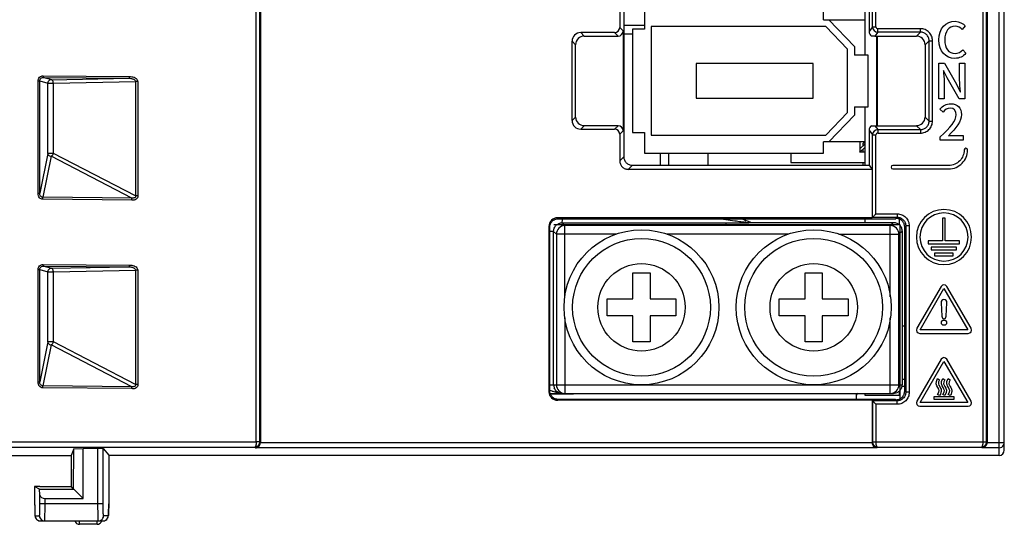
# Model space of a CAD drawing. Header units: millimetres. Extents: x -334 to 1371, y -859 to -284.
# Tile 18 of 42: x 734 to 791, y -552 to -522. Entities that reach past the tile are written whole.
import ezdxf

# ---------------------------------------------------------------- set-up
doc = ezdxf.new("R2010")
doc.units = ezdxf.units.MM
doc.header["$LTSCALE"] = 30.734
doc.layers.get('0').update_dxf_attribs({"linetype": 'CONTINUOUS'})
for name, color, linetype in [('00_COMPONENTS', 7, 'CONTINUOUS'), ('06_ALL_SURFS', 7, 'CONTINUOUS'), ('08_ALL_DRAFTS', 7, 'CONTINUOUS'), ('09_ALL_ROUNDS', 7, 'CONTINUOUS'), ('20_ALL_FEATURES', 7, 'CONTINUOUS'), ('ECAD_15015425', 7, 'CONTINUOUS'), ('ECAD_15160056', 7, 'CONTINUOUS'), ('ECAD_MARK-2MM', 7, 'CONTINUOUS'), ('layer 3', 7, 'CONTINUOUS')]:
    doc.layers.add(name, color=color, linetype=linetype)

msp = doc.modelspace()

# ---------------------------------------------------------------- linework, layer by layer
at = {"color": 7, "linetype": 'Continuous'}
for p, q in [((790.533, -547.663), (790.533, -377.663)), ((790.833, -547.363), (790.833, -377.963)), ((747.391, -546.878), (747.391, -409.656)), ((747.591, -546.874), (747.591, -409.855)), ((747.633, -409.813), (747.633, -546.922)), ((734.715, -525.916), (734.813, -525.916)), ((734.715, -532.437), (734.715, -525.916)), ((734.813, -525.916), (735.283, -526.045)), ((734.813, -532.437), (734.813, -525.916)), ((735.017, -525.624), (735.016, -525.717)), ((735.016, -525.717), (740.005, -525.762)), ((735.017, -525.624), (740.005, -525.669)), ((735.283, -526.045), (735.604, -526.045)), ((735.283, -530.124), (735.283, -526.045)), ((735.483, -525.845), (740.005, -525.762)), ((735.604, -526.045), (740.379, -525.958)), ((735.604, -530.124), (735.604, -526.045)), ((740.005, -525.669), (740.005, -525.762)), ((740.502, -525.958), (740.379, -525.958)), ((740.379, -525.958), (740.379, -532.598)), ((740.502, -525.958), (740.502, -532.598)), ((735.283, -530.124), (734.813, -532.437)), ((735.479, -530.292), (734.996, -532.673)), ((735.604, -530.124), (735.283, -530.124)), ((740.167, -532.72), (735.479, -530.292)), ((740.379, -532.598), (735.604, -530.124)), ((734.715, -532.437), (734.813, -532.437)), ((734.995, -532.788), (734.996, -532.673)), ((740.166, -532.835), (734.995, -532.788)), ((740.167, -532.72), (734.996, -532.673)), ((740.166, -532.835), (740.167, -532.72)), ((740.502, -532.598), (740.379, -532.598)), ((734.715, -536.866), (734.813, -536.866)), ((734.715, -543.387), (734.715, -536.866)), ((734.813, -536.866), (735.283, -536.995)), ((734.813, -543.387), (734.813, -536.866)), ((735.017, -536.574), (735.016, -536.667)), ((735.016, -536.667), (740.005, -536.712)), ((735.017, -536.574), (740.005, -536.619)), ((735.483, -536.795), (740.005, -536.712)), ((735.604, -536.995), (740.379, -536.908)), ((740.005, -536.619), (740.005, -536.712)), ((740.502, -536.908), (740.379, -536.908)), ((740.379, -536.908), (740.379, -543.548)), ((740.502, -536.908), (740.502, -543.548)), ((735.283, -536.995), (735.604, -536.995)), ((735.283, -541.074), (735.283, -536.995)), ((735.604, -541.074), (735.604, -536.995)), ((735.283, -541.074), (734.813, -543.387)), ((735.479, -541.242), (734.996, -543.623)), ((735.604, -541.074), (735.283, -541.074)), ((740.167, -543.67), (735.479, -541.242)), ((740.379, -543.548), (735.604, -541.074)), ((734.715, -543.387), (734.813, -543.387)), ((734.995, -543.738), (734.996, -543.623)), ((740.166, -543.785), (734.995, -543.738)), ((740.167, -543.67), (734.996, -543.623)), ((740.166, -543.785), (740.167, -543.67)), ((740.502, -543.548), (740.379, -543.548)), ((711.033, -546.878), (747.391, -546.878)), ((711.133, -547.178), (747.296, -547.178)), ((738.194, -547.253), (737.333, -547.253)), ((738.194, -550.527), (738.194, -547.253)), ((747.349, -547.222), (747.296, -547.178)), ((783.452, -547.222), (747.349, -547.222)), ((747.633, -546.909), (747.591, -546.874)), ((783.159, -546.922), (747.633, -546.922)), ((783.181, -546.874), (783.159, -546.909)), ((783.38, -546.878), (789.605, -546.878)), ((783.478, -547.178), (783.452, -547.222)), ((783.478, -547.178), (789.509, -547.178)), ((789.509, -547.178), (789.544, -547.222)), ((789.599, -547.213), (789.544, -547.222)), ((790.533, -547.222), (789.544, -547.222)), ((789.797, -546.875), (789.805, -546.874)), ((789.824, -546.897), (789.833, -546.909)), ((790.833, -546.922), (789.833, -546.922)), ((738.494, -547.265), (738.822, -547.65)), ((738.494, -550.508), (738.494, -547.265)), ((738.822, -547.65), (738.819, -550.481)), ((790.533, -547.663), (738.822, -547.663)), ((734.806, -549.614), (734.518, -549.469)), ((734.518, -549.469), (734.518, -550.481)), ((734.817, -549.464), (736.633, -549.464)), ((734.806, -549.614), (736.783, -549.614)), ((734.823, -549.96), (734.806, -549.614)), ((734.823, -550.463), (734.823, -549.96)), ((737.333, -550.163), (736.784, -549.614)), ((734.518, -550.481), (734.518, -550.482)), ((734.823, -550.463), (738.494, -550.463)), ((735.123, -550.163), (737.333, -550.163)), ((735.123, -550.463), (735.123, -550.163)), ((738.819, -550.482), (738.819, -550.481)), ((734.543, -551.163), (734.799, -551.163)), ((738.793, -551.163), (738.52, -551.163)), ((734.631, -551.375), (734.693, -551.423)), ((734.693, -551.423), (734.765, -551.453)), ((734.765, -551.453), (734.843, -551.463)), ((734.809, -551.461), (734.843, -551.463)), ((734.843, -551.463), (738.493, -551.463)), ((738.493, -551.463), (738.571, -551.453))]:
    msp.add_line(p, q, dxfattribs=at)
at = {"linetype": 'Continuous'}
for p, q in [((783.181, -522.784), (783.181, -409.855)), ((783.38, -522.784), (783.38, -409.656)), ((789.605, -546.878), (789.605, -411.155)), ((789.805, -546.874), (789.805, -411.155)), ((789.833, -411.112), (789.833, -546.922)), ((768.733, -521.515), (768.733, -530.315)), ((782.981, -521.015), (782.981, -523.05)), ((768.698, -523.015), (768.698, -528.814)), ((783.181, -522.784), (782.981, -523.05)), ((783.181, -522.784), (783.38, -522.784)), ((783.48, -523.084), (783.308, -523.315)), ((785.964, -522.884), (783.48, -522.884)), ((783.48, -523.084), (783.48, -522.884)), ((785.964, -523.084), (783.48, -523.084)), ((785.734, -523.315), (785.964, -523.084)), ((785.964, -523.084), (785.964, -522.884)), ((766.433, -523.315), (768.399, -523.315)), ((783.305, -523.315), (783.127, -523.315)), ((783.308, -523.315), (785.734, -523.315)), ((783.433, -528.515), (783.433, -523.315)), ((783.468, -528.515), (783.468, -523.315)), ((786.233, -523.814), (786.464, -523.584)), ((786.464, -523.584), (786.664, -523.584)), ((786.464, -528.246), (786.464, -523.584)), ((786.664, -528.246), (786.664, -523.584)), ((765.933, -528.015), (765.933, -523.814)), ((786.233, -523.814), (786.233, -528.015)), ((786.233, -528.015), (786.464, -528.246)), ((786.464, -528.246), (786.664, -528.246)), ((768.399, -528.515), (766.433, -528.515)), ((782.981, -528.78), (783.181, -529.045)), ((782.981, -528.78), (782.981, -530.815)), ((783.127, -528.515), (783.305, -528.515)), ((783.308, -528.515), (785.734, -528.515)), ((783.308, -528.515), (783.48, -528.745)), ((783.48, -528.745), (785.964, -528.745)), ((783.48, -528.745), (783.48, -528.945)), ((783.48, -528.945), (785.964, -528.945)), ((785.734, -528.515), (785.964, -528.745)), ((785.964, -528.745), (785.964, -528.945)), ((783.181, -529.045), (783.38, -529.045)), ((783.181, -533.835), (783.181, -529.045)), ((783.38, -533.635), (783.38, -529.045)), ((769.233, -530.815), (782.981, -530.815)), ((783.181, -533.835), (784.612, -533.835)), ((783.38, -533.635), (784.612, -533.635)), ((784.612, -533.635), (784.612, -533.835)), ((764.436, -543.911), (764.436, -534.415)), ((785.048, -534.398), (785.111, -534.335)), ((785.048, -543.929), (785.048, -534.398)), ((785.311, -534.335), (785.111, -534.335)), ((785.111, -534.335), (785.111, -543.992)), ((785.311, -534.335), (785.311, -543.992)), ((785.111, -543.992), (785.048, -543.929)), ((785.311, -543.992), (785.111, -543.992)), ((784.612, -544.491), (783.181, -544.491)), ((783.181, -544.491), (783.181, -546.874)), ((784.612, -544.691), (783.38, -544.691)), ((783.38, -544.691), (783.38, -546.878)), ((784.612, -544.491), (784.541, -544.428)), ((784.612, -544.691), (784.612, -544.491)), ((790.533, -547.663), (789.833, -547.663))]:
    msp.add_line(p, q, dxfattribs=at)
at = {"color": 7, "linetype": 'Continuous'}
for points in [[(734.715, -525.916), (734.719, -525.86), (734.735, -525.806), (734.765, -525.754), (734.804, -525.706), (734.852, -525.669), (734.906, -525.641), (734.961, -525.626), (735.017, -525.624)], [(734.813, -525.916), (734.819, -525.866), (734.839, -525.818), (734.872, -525.775), (734.916, -525.742), (734.965, -525.723), (735.016, -525.717)], [(735.604, -526.045), (735.6, -525.999), (735.589, -525.953), (735.571, -525.911), (735.546, -525.877), (735.516, -525.854), (735.016, -525.717)], [(735.483, -525.845), (735.429, -525.852), (735.379, -525.874), (735.337, -525.908), (735.306, -525.951), (735.288, -525.998), (735.283, -526.045)], [(740.005, -525.669), (740.084, -525.667), (740.159, -525.673), (740.229, -525.687), (740.294, -525.708), (740.353, -525.736), (740.404, -525.771), (740.446, -525.812), (740.477, -525.857), (740.495, -525.906), (740.502, -525.958)], [(740.005, -525.762), (740.053, -525.764), (740.098, -525.769), (740.142, -525.777), (740.182, -525.788), (740.221, -525.8), (740.256, -525.815), (740.288, -525.833), (740.317, -525.853), (740.342, -525.876), (740.362, -525.901), (740.374, -525.928), (740.379, -525.958)], [(735.283, -530.124), (735.292, -530.166), (735.313, -530.205), (735.345, -530.238), (735.385, -530.265), (735.43, -530.284), (735.479, -530.292)], [(735.479, -530.292), (735.497, -530.28), (735.516, -530.265), (735.535, -530.246), (735.553, -530.224), (735.57, -530.199), (735.584, -530.174), (735.595, -530.149), (735.604, -530.124)], [(734.995, -532.788), (734.942, -532.784), (734.891, -532.768), (734.842, -532.739), (734.797, -532.698), (734.759, -532.646), (734.732, -532.584), (734.717, -532.514), (734.715, -532.437)], [(734.996, -532.673), (734.961, -532.67), (734.927, -532.658), (734.895, -532.637), (734.866, -532.608), (734.843, -532.572), (734.826, -532.531), (734.816, -532.486), (734.813, -532.437)], [(740.502, -532.598), (740.501, -532.656), (740.485, -532.707), (740.454, -532.753), (740.409, -532.791), (740.352, -532.818), (740.289, -532.836), (740.228, -532.841), (740.166, -532.835)], [(740.379, -532.598), (740.379, -532.632), (740.369, -532.661), (740.348, -532.684), (740.32, -532.702), (740.285, -532.714), (740.247, -532.721), (740.207, -532.723), (740.167, -532.72)], [(734.715, -536.866), (734.719, -536.81), (734.735, -536.756), (734.765, -536.704), (734.804, -536.656), (734.852, -536.619), (734.906, -536.591), (734.961, -536.576), (735.017, -536.574)], [(734.813, -536.866), (734.819, -536.816), (734.839, -536.768), (734.872, -536.725), (734.916, -536.692), (734.965, -536.673), (735.016, -536.667)], [(735.604, -536.995), (735.6, -536.949), (735.589, -536.903), (735.571, -536.861), (735.546, -536.827), (735.516, -536.804), (735.016, -536.667)], [(735.483, -536.795), (735.429, -536.802), (735.379, -536.824), (735.337, -536.858), (735.306, -536.901), (735.288, -536.948), (735.283, -536.995)], [(740.005, -536.619), (740.084, -536.617), (740.159, -536.623), (740.229, -536.637), (740.294, -536.658), (740.353, -536.686), (740.404, -536.721), (740.446, -536.762), (740.477, -536.807), (740.495, -536.856), (740.502, -536.908)], [(740.005, -536.712), (740.053, -536.714), (740.098, -536.719), (740.142, -536.727), (740.182, -536.738), (740.221, -536.75), (740.256, -536.765), (740.288, -536.783), (740.317, -536.803), (740.342, -536.826), (740.362, -536.851), (740.374, -536.878), (740.379, -536.908)], [(735.283, -541.074), (735.292, -541.116), (735.313, -541.155), (735.345, -541.188), (735.385, -541.215), (735.43, -541.234), (735.479, -541.242)], [(735.479, -541.242), (735.497, -541.23), (735.516, -541.215), (735.535, -541.196), (735.553, -541.174), (735.57, -541.149), (735.584, -541.124), (735.595, -541.099), (735.604, -541.074)], [(734.995, -543.738), (734.942, -543.734), (734.891, -543.718), (734.842, -543.689), (734.797, -543.648), (734.759, -543.596), (734.732, -543.534), (734.717, -543.464), (734.715, -543.387)], [(734.996, -543.623), (734.961, -543.62), (734.927, -543.608), (734.895, -543.587), (734.866, -543.558), (734.843, -543.522), (734.826, -543.481), (734.816, -543.436), (734.813, -543.387)], [(740.502, -543.548), (740.501, -543.606), (740.485, -543.657), (740.454, -543.703), (740.409, -543.741), (740.352, -543.768), (740.289, -543.786), (740.228, -543.791), (740.166, -543.785)], [(740.379, -543.548), (740.379, -543.582), (740.369, -543.611), (740.348, -543.634), (740.32, -543.652), (740.285, -543.664), (740.247, -543.671), (740.207, -543.673), (740.167, -543.67)], [(747.296, -547.178), (747.33, -547.175), (747.363, -547.169), (747.393, -547.16), (747.421, -547.148), (747.446, -547.134), (747.47, -547.118), (747.49, -547.101), (747.509, -547.083), (747.525, -547.064), (747.539, -547.044), (747.551, -547.025), (747.561, -547.004), (747.57, -546.984), (747.578, -546.962), (747.583, -546.941), (747.587, -546.919), (747.59, -546.896), (747.591, -546.874)], [(747.391, -546.878), (747.39, -546.9), (747.389, -546.922), (747.388, -546.943), (747.386, -546.964), (747.383, -546.984), (747.38, -547.005), (747.377, -547.024), (747.373, -547.044), (747.368, -547.063), (747.363, -547.081), (747.357, -547.099), (747.351, -547.116), (747.343, -547.132), (747.335, -547.146), (747.326, -547.158), (747.317, -547.168), (747.307, -547.175), (747.296, -547.178)], [(747.349, -547.222), (747.41, -547.212), (747.472, -547.187), (747.53, -547.145), (747.581, -547.085), (747.619, -547.005), (747.633, -546.909)], [(747.529, -546.876), (747.488, -546.877), (747.441, -546.878), (747.391, -546.878)], [(747.591, -546.874), (747.582, -546.874), (747.529, -546.876)], [(783.452, -547.222), (783.386, -547.212), (783.325, -547.186), (783.265, -547.145), (783.215, -547.087), (783.181, -547.011), (783.159, -546.922)], [(783.181, -546.874), (783.188, -546.874), (783.209, -546.875), (783.241, -546.876), (783.282, -546.877), (783.33, -546.878), (783.38, -546.878)], [(783.181, -546.874), (783.181, -546.897), (783.184, -546.919), (783.188, -546.941), (783.194, -546.963), (783.201, -546.984), (783.21, -547.004), (783.221, -547.025), (783.233, -547.044), (783.246, -547.063), (783.261, -547.08), (783.277, -547.097), (783.295, -547.112), (783.313, -547.125), (783.332, -547.137), (783.353, -547.148), (783.374, -547.158), (783.397, -547.166), (783.422, -547.172), (783.449, -547.176), (783.478, -547.178)], [(783.478, -547.178), (783.468, -547.175), (783.458, -547.169), (783.45, -547.161), (783.442, -547.152), (783.434, -547.14), (783.427, -547.127), (783.42, -547.113), (783.414, -547.096), (783.408, -547.079), (783.403, -547.06), (783.398, -547.039), (783.394, -547.018), (783.39, -546.996), (783.387, -546.973), (783.384, -546.95), (783.383, -546.927), (783.381, -546.903), (783.381, -546.878)], [(789.509, -547.178), (789.517, -547.176), (789.525, -547.171), (789.533, -547.165), (789.54, -547.157), (789.547, -547.148), (789.553, -547.138), (789.559, -547.126), (789.565, -547.113), (789.571, -547.099), (789.576, -547.083), (789.581, -547.067), (789.586, -547.049), (789.59, -547.031), (789.593, -547.011), (789.596, -546.991), (789.599, -546.97), (789.602, -546.948), (789.603, -546.925), (789.604, -546.901), (789.605, -546.878)], [(789.509, -547.178), (789.535, -547.176), (789.559, -547.173), (789.583, -547.167), (789.605, -547.16), (789.626, -547.152), (789.646, -547.142), (789.665, -547.131), (789.683, -547.118), (789.7, -547.104), (789.716, -547.089), (789.731, -547.073), (789.745, -547.056), (789.757, -547.038), (789.768, -547.019), (789.778, -546.999), (789.787, -546.978), (789.794, -546.957), (789.799, -546.933), (789.802, -546.915)], [(789.833, -546.909), (789.826, -546.976), (789.806, -547.036), (789.778, -547.087), (789.743, -547.131), (789.7, -547.167), (789.652, -547.195), (789.599, -547.213)], [(789.605, -546.878), (789.656, -546.878), (789.703, -546.877), (789.744, -546.876), (789.776, -546.875), (789.797, -546.875)], [(789.802, -546.915), (789.803, -546.905), (789.805, -546.874)], [(790.533, -547.222), (790.611, -547.211), (790.683, -547.181), (790.745, -547.134), (790.793, -547.072), (790.823, -546.999), (790.833, -546.922)], [(734.518, -550.481), (734.519, -550.554), (734.519, -550.622), (734.52, -550.685), (734.52, -550.744), (734.521, -550.797), (734.522, -550.846), (734.524, -550.89), (734.525, -550.929), (734.526, -550.964), (734.527, -550.995), (734.528, -551.022), (734.529, -551.047), (734.531, -551.068), (734.532, -551.087), (734.533, -551.104), (734.534, -551.119), (734.536, -551.132), (734.537, -551.142), (734.538, -551.151), (734.54, -551.158), (734.541, -551.162), (734.543, -551.163)], [(734.518, -550.482), (734.518, -550.54), (734.519, -550.608), (734.519, -550.674), (734.52, -550.736)], [(734.799, -551.163), (734.803, -551.154), (734.806, -551.128), (734.81, -551.086), (734.813, -551.03), (734.816, -550.961), (734.818, -550.88), (734.82, -550.788), (734.822, -550.687), (734.823, -550.579), (734.823, -550.463)], [(735.099, -551.463), (735.102, -551.45), (735.106, -551.413), (735.11, -551.353), (735.113, -551.273), (735.116, -551.174), (735.118, -551.059), (735.12, -550.928), (735.122, -550.783), (735.123, -550.627), (735.123, -550.463)], [(738.196, -550.758), (738.195, -550.647), (738.195, -550.589), (738.194, -550.527)], [(738.495, -550.67), (738.495, -550.592), (738.494, -550.551), (738.494, -550.508)], [(738.52, -551.163), (738.517, -551.159), (738.515, -551.148), (738.512, -551.131), (738.51, -551.109), (738.508, -551.082), (738.506, -551.053), (738.505, -551.022), (738.503, -550.989), (738.502, -550.955), (738.5, -550.92), (738.499, -550.885), (738.499, -550.85), (738.498, -550.815), (738.497, -550.779), (738.496, -550.743), (738.496, -550.707), (738.495, -550.67)], [(738.819, -550.481), (738.819, -550.562), (738.818, -550.637), (738.817, -550.706), (738.816, -550.769), (738.815, -550.826), (738.814, -550.877), (738.813, -550.922), (738.811, -550.962), (738.81, -550.997), (738.808, -551.027), (738.807, -551.054), (738.806, -551.077), (738.804, -551.096), (738.803, -551.113), (738.801, -551.128), (738.8, -551.14), (738.798, -551.15), (738.797, -551.157), (738.795, -551.161), (738.793, -551.163)], [(738.817, -550.74), (738.818, -550.677), (738.819, -550.611), (738.819, -550.542), (738.819, -550.482)], [(734.52, -550.736), (734.521, -550.795), (734.522, -550.85), (734.524, -550.901), (734.525, -550.949), (734.526, -550.992), (734.528, -551.032), (734.53, -551.067), (734.532, -551.098), (734.534, -551.126), (734.536, -551.15), (734.538, -551.173), (734.541, -551.195), (734.546, -551.22), (734.556, -551.254), (734.572, -551.295), (734.6, -551.34)], [(734.543, -551.163), (734.553, -551.241), (734.583, -551.313), (734.631, -551.375)], [(734.799, -551.163), (734.809, -551.241), (734.839, -551.313), (734.887, -551.375), (734.949, -551.423), (735.021, -551.453), (735.099, -551.463)], [(738.22, -551.463), (738.218, -551.457), (738.215, -551.441), (738.213, -551.417), (738.21, -551.385), (738.208, -551.348), (738.206, -551.306), (738.205, -551.261), (738.203, -551.214), (738.202, -551.165), (738.201, -551.116), (738.2, -551.066), (738.199, -551.016), (738.198, -550.965), (738.197, -550.915), (738.197, -550.864), (738.196, -550.812), (738.196, -550.758)], [(738.22, -551.463), (738.298, -551.453), (738.37, -551.423), (738.432, -551.375), (738.48, -551.313), (738.51, -551.241), (738.52, -551.163)], [(738.493, -551.463), (738.511, -551.463), (738.577, -551.451), (738.637, -551.427), (738.687, -551.393), (738.728, -551.351), (738.757, -551.308), (738.776, -551.267), (738.787, -551.232), (738.793, -551.204), (738.797, -551.181), (738.8, -551.157), (738.802, -551.133), (738.805, -551.105), (738.807, -551.073), (738.809, -551.037), (738.81, -550.996)], [(738.571, -551.453), (738.643, -551.423), (738.705, -551.375), (738.753, -551.313), (738.783, -551.241), (738.793, -551.163)], [(738.81, -550.996), (738.812, -550.953), (738.814, -550.905), (738.815, -550.854), (738.816, -550.799), (738.817, -550.74)], [(734.6, -551.34), (734.639, -551.383), (734.687, -551.42), (734.745, -551.447), (734.809, -551.461)]]:
    msp.add_lwpolyline(points, dxfattribs=at)
at = {"linetype": 'Continuous'}
for centre, radius, start, end in [((783.481, -522.784), 0.3, 180.0413, 269.9638), ((783.48, -522.784), 0.0999, 179.9818, 270.003), ((783.481, -529.045), 0.3, 90.0363, 179.9587), ((783.48, -529.045), 0.0999, 89.9971, 180.0182)]:
    msp.add_arc(centre, radius, start, end, dxfattribs=at)
at = {"color": 7, "linetype": 'Continuous'}
msp.add_arc((790.533, -547.363), 0.3, 270, 0, dxfattribs=at)
at = {"linetype": 'Continuous'}
for centre, major_axis, ratio, start_param, end_param in [((768.398, -523.014), (0.212, -0.212), 0.998783, -0.784789, 0.784789), ((783.274, -523.06), (-0.131, 0.273), 0.957304, 1.107334, 2.153997), ((766.434, -523.815), (-0.354, 0.354), 0.998783, -0.784789, 0.784789), ((785.733, -523.815), (0.354, 0.354), 0.998783, -0.784789, 0.784789), ((766.434, -528.014), (-0.354, -0.354), 0.998783, -0.784789, 0.784789), ((785.733, -528.014), (0.354, -0.354), 0.998783, -0.784789, 0.784789), ((768.398, -528.815), (0.212, 0.212), 0.998783, -0.784789, 0.784789), ((783.274, -528.769), (0.131, 0.273), 0.957304, 0.987595, 2.034258)]:
    msp.add_ellipse(centre, major_axis=major_axis, ratio=ratio, start_param=start_param, end_param=end_param, dxfattribs=at)
at = {"color": 7, "linetype": 'Continuous'}
for centre, ratio, start_param, end_param in [((738.194, -547.266), 0.043661, 0.037217, 1.570796), ((734.817, -549.469), 0.017469, 1.570836, 3.176527), ((735.123, -549.953), 0.7, -3.106686, -1.570796)]:
    msp.add_ellipse(centre, major_axis=(0.3, 0), ratio=ratio, start_param=start_param, end_param=end_param, dxfattribs=at)
at = {"linetype": 'Continuous'}
for points, knots in [([(786.664, -523.584), (786.664, -523.493), (786.628, -523.309), (786.472, -523.076), (786.239, -522.92), (786.055, -522.884), (785.964, -522.884)], [0, 0, 0, 0, 0.249929, 0.499931, 0.749982, 1, 1, 1, 1]), ([(786.464, -523.584), (786.464, -523.519), (786.438, -523.387), (786.327, -523.221), (786.161, -523.11), (786.029, -523.084), (785.964, -523.084)], [0, 0, 0, 0, 0.249924, 0.499931, 0.749987, 1, 1, 1, 1]), ([(785.964, -528.745), (786.029, -528.745), (786.161, -528.72), (786.327, -528.608), (786.438, -528.442), (786.464, -528.311), (786.464, -528.246)], [0, 0, 0, 0, 0.249924, 0.499931, 0.749987, 1, 1, 1, 1]), ([(785.964, -528.945), (786.055, -528.945), (786.239, -528.909), (786.472, -528.753), (786.628, -528.521), (786.664, -528.337), (786.664, -528.246)], [0, 0, 0, 0, 0.249929, 0.499931, 0.749982, 1, 1, 1, 1]), ([(768.733, -530.315), (768.733, -530.38), (768.759, -530.511), (768.87, -530.677), (769.037, -530.789), (769.168, -530.815), (769.233, -530.815)], [0, 0, 0, 0, 0.25, 0.5, 0.75, 1, 1, 1, 1]), ([(764.436, -534.415), (764.435, -534.35), (764.461, -534.219), (764.572, -534.052), (764.739, -533.941), (764.87, -533.915), (764.935, -533.916)], [0, 0, 0, 0, 0.249683, 0.500003, 0.750324, 1, 1, 1, 1]), ([(783.181, -533.835), (783.187, -533.826), (783.214, -533.804), (783.257, -533.758), (783.316, -533.7), (783.359, -533.657), (783.38, -533.635)], [0, 0, 0, 0, 0.113522, 0.363252, 0.67107, 1, 1, 1, 1]), ([(784.612, -533.635), (784.703, -533.635), (784.887, -533.671), (785.119, -533.827), (785.275, -534.06), (785.311, -534.244), (785.311, -534.335)], [0, 0, 0, 0, 0.250167, 0.500169, 0.750069, 1, 1, 1, 1]), ([(784.612, -533.835), (784.677, -533.835), (784.808, -533.861), (784.974, -533.972), (785.086, -534.138), (785.111, -534.27), (785.111, -534.335)], [0, 0, 0, 0, 0.250162, 0.50017, 0.750074, 1, 1, 1, 1]), ([(764.935, -544.411), (764.87, -544.411), (764.739, -544.386), (764.572, -544.274), (764.461, -544.108), (764.435, -543.976), (764.436, -543.911)], [0, 0, 0, 0, 0.249697, 0.500014, 0.750337, 1, 1, 1, 1]), ([(784.533, -544.431), (784.599, -544.431), (784.733, -544.407), (784.906, -544.297), (785.021, -544.129), (785.048, -543.995), (785.048, -543.929)], [0, 0, 0, 0, 0.250169, 0.500146, 0.750057, 1, 1, 1, 1]), ([(785.111, -543.992), (785.111, -544.057), (785.086, -544.188), (784.974, -544.354), (784.808, -544.465), (784.677, -544.491), (784.612, -544.491)], [0, 0, 0, 0, 0.250264, 0.500201, 0.749975, 1, 1, 1, 1]), ([(785.311, -543.992), (785.311, -544.083), (785.275, -544.267), (785.119, -544.499), (784.887, -544.655), (784.703, -544.691), (784.612, -544.691)], [0, 0, 0, 0, 0.250269, 0.500201, 0.74997, 1, 1, 1, 1]), ([(783.181, -544.491), (783.187, -544.5), (783.214, -544.522), (783.257, -544.569), (783.317, -544.627), (783.359, -544.669), (783.38, -544.691)], [0, 0, 0, 0, 0.116098, 0.36559, 0.672413, 1, 1, 1, 1])]:
    msp.add_open_spline(points, degree=3, knots=knots, dxfattribs=at)
at = {"layer": '00_COMPONENTS', "linetype": 'Continuous'}
for p, q in [((782.733, -521.015), (782.733, -524.412)), ((769.933, -522.703), (768.733, -522.703)), ((769.233, -523.203), (768.733, -523.203)), ((782.733, -527.412), (782.733, -530.815)), ((770.846, -530.112), (770.846, -530.815)), ((771.333, -530.112), (771.333, -530.815)), ((776.162, -534.153), (775.567, -533.916)), ((782.733, -533.916), (782.733, -534.132)), ((784.733, -533.935), (784.733, -534.27)), ((764.657, -534.656), (764.436, -534.656)), ((764.817, -534.816), (764.657, -534.656)), ((764.657, -543.562), (764.657, -534.656)), ((764.662, -534.255), (784.678, -534.255)), ((765.158, -534.156), (775.991, -534.161)), ((765.317, -534.316), (765.158, -534.156)), ((784.209, -534.316), (765.317, -534.316)), ((765.317, -538.45), (765.317, -534.316)), ((774.67, -534.255), (774.67, -534.148)), ((776.111, -534.132), (784.393, -534.132)), ((784.209, -534.316), (784.393, -534.132)), ((784.209, -538.45), (784.209, -534.316)), ((784.709, -534.816), (784.892, -534.632)), ((784.77, -534.257), (784.77, -544.37)), ((784.892, -534.632), (784.892, -543.562)), ((768.299, -534.816), (764.817, -534.816)), ((764.817, -534.816), (764.817, -543.562)), ((778.299, -534.816), (771.228, -534.816)), ((781.228, -534.816), (784.709, -534.816)), ((784.709, -543.562), (784.709, -534.816)), ((769.263, -537.062), (770.263, -537.062)), ((769.263, -538.562), (769.263, -537.062)), ((770.263, -537.062), (770.263, -538.562)), ((779.263, -537.062), (780.263, -537.062)), ((779.263, -538.562), (779.263, -537.062)), ((780.263, -537.062), (780.263, -538.562)), ((767.763, -538.562), (769.263, -538.562)), ((767.763, -539.562), (767.763, -538.562)), ((770.263, -538.562), (771.763, -538.562)), ((771.763, -538.562), (771.763, -539.562)), ((777.763, -538.562), (779.263, -538.562)), ((777.763, -539.562), (777.763, -538.562)), ((780.263, -538.562), (781.763, -538.562)), ((781.763, -538.562), (781.763, -539.562)), ((765.317, -539.673), (765.317, -544.062)), ((769.263, -539.562), (767.763, -539.562)), ((769.263, -541.062), (769.263, -539.562)), ((771.763, -539.562), (770.263, -539.562)), ((770.263, -539.562), (770.263, -541.062)), ((779.263, -539.562), (777.763, -539.562)), ((779.263, -541.062), (779.263, -539.562)), ((781.763, -539.562), (780.263, -539.562)), ((780.263, -539.562), (780.263, -541.062)), ((784.209, -544.062), (784.209, -539.673)), ((785.048, -540.162), (784.892, -540.162)), ((770.263, -541.062), (769.263, -541.062)), ((780.263, -541.062), (779.263, -541.062)), ((784.887, -543.232), (785.048, -543.229)), ((764.436, -543.562), (784.892, -543.562)), ((785.048, -543.662), (784.873, -543.662)), ((764.436, -544.062), (784.393, -544.062)), ((764.876, -544.107), (764.482, -544.111)), ((764.932, -544.106), (764.876, -544.107)), ((765.158, -544.104), (764.932, -544.106)), ((765.318, -544.103), (765.158, -544.104)), ((765.808, -544.098), (765.318, -544.103)), ((782.233, -544.062), (782.233, -544.411)), ((782.733, -544.062), (782.733, -544.162)), ((782.733, -544.162), (784.733, -544.162)), ((784.733, -543.924), (784.733, -544.162))]:
    msp.add_line(p, q, dxfattribs=at)
at = {"layer": '00_COMPONENTS', "color": 7, "linetype": 'Continuous'}
for p, q in [((737.128, -551.662), (737.12, -551.463)), ((738.139, -551.662), (737.128, -551.662)), ((738.139, -551.662), (738.146, -551.463))]:
    msp.add_line(p, q, dxfattribs=at)
at = {"layer": '00_COMPONENTS', "linetype": 'Continuous'}
for centre, radius in [((769.763, -539.062), 4.5), ((779.763, -539.062), 4.5), ((769.763, -539.062), 4), ((779.763, -539.062), 4), ((769.763, -539.062), 2.537), ((779.763, -539.062), 2.537)]:
    msp.add_circle(centre, radius, dxfattribs=at)
for centre, radius, start, end in [((775.463, -534.413), 0.5, 45.5183, 68.2773), ((765.317, -534.816), 0.5, 90.0211, 179.9789), ((784.209, -534.816), 0.5, 0.0211, 89.9789), ((765.161, -543.561), 0.503, 180.0791, 200.1854), ((765.317, -543.562), 0.5, 179.9956, 269.9956), ((784.209, -543.562), 0.5, 270.0044, 0.0044), ((764.057, -545.885), 2.027, 75.1053, 79.2029), ((765.158, -543.56), 0.501, 235.5453, 242.539), ((765.158, -543.561), 0.501, 263.3193, 270.0034), ((782.533, -544.256), 0.3, 137.7898, 180)]:
    msp.add_arc(centre, radius, start, end, dxfattribs=at)
at = {"layer": '00_COMPONENTS', "color": 7, "linetype": 'Continuous'}
for centre, start, end in [((737.128, -551.362), 199.8803, 270), ((738.139, -551.362), 270, 342.6954)]:
    msp.add_arc(centre, 0.3, start, end, dxfattribs=at)
at = {"layer": '00_COMPONENTS', "linetype": 'Continuous'}
for points, knots in [([(765.158, -534.156), (765.159, -534.155), (765.159, -534.147), (765.162, -534.135), (765.163, -534.113), (765.165, -534.07), (765.167, -533.999), (765.168, -533.938), (765.169, -533.904)], [0, 0, 0, 0, 0.022213, 0.07654, 0.16217, 0.27792, 0.592668, 1, 1, 1, 1]), ([(775.532, -534.102), (775.416, -534.086), (774.946, -534.025), (774.477, -533.962), (774.124, -533.916)], [0, 0, 0, 0, 0.247207, 1, 1, 1, 1]), ([(775.991, -534.161), (775.922, -534.155), (775.769, -534.132), (775.616, -534.113), (775.532, -534.102)], [0, 0, 0, 0, 0.449737, 1, 1, 1, 1]), ([(776.162, -534.153), (776.163, -534.153), (776.154, -534.157), (776.147, -534.156), (776.117, -534.159), (776.068, -534.159), (776.02, -534.161), (775.991, -534.161)], [0, 0, 0, 0, 0.027449, 0.087153, 0.182594, 0.496377, 1, 1, 1, 1]), ([(764.578, -543.926), (764.606, -543.934), (764.715, -543.965), (764.822, -544.004), (764.903, -544.025)], [0, 0, 0, 0, 0.25752, 1, 1, 1, 1])]:
    msp.add_open_spline(points, degree=3, knots=knots, dxfattribs=at)
for points in [[(764.657, -534.656), (764.657, -534.568), (764.682, -534.478), (764.726, -534.403)], [(764.726, -534.403), (764.78, -534.311), (764.869, -534.234), (764.967, -534.194)], [(764.967, -534.194), (765.027, -534.169), (765.093, -534.156), (765.158, -534.156)], [(784.393, -534.132), (784.458, -534.132), (784.524, -534.146), (784.584, -534.171)], [(784.584, -534.171), (784.644, -534.195), (784.7, -534.233), (784.746, -534.279)], [(784.746, -534.279), (784.792, -534.325), (784.83, -534.381), (784.854, -534.441)], [(784.854, -534.441), (784.879, -534.501), (784.892, -534.567), (784.892, -534.632)], [(764.874, -543.974), (764.791, -543.917), (764.723, -543.829), (764.688, -543.735)], [(784.854, -543.753), (784.83, -543.813), (784.792, -543.869), (784.746, -543.915)], [(784.892, -543.562), (784.892, -543.627), (784.879, -543.693), (784.854, -543.753)], [(764.903, -544.025), (764.986, -544.048), (765.072, -544.062), (765.158, -544.062)], [(765.1, -544.058), (765.04, -544.051), (764.98, -544.033), (764.927, -544.005)], [(784.584, -544.024), (784.524, -544.048), (784.458, -544.062), (784.393, -544.062)], [(784.746, -543.915), (784.7, -543.961), (784.644, -543.999), (784.584, -544.024)]]:
    msp.add_open_spline(points, degree=3, dxfattribs=at)
at = {"layer": '06_ALL_SURFS', "linetype": 'Continuous'}
for q in [(764.935, -544.411), (784.533, -544.428)]:
    msp.add_line((784.511, -544.411), q, dxfattribs=at)
at = {"layer": '08_ALL_DRAFTS', "color": 7, "linetype": 'Continuous'}
for p, q in [((736.784, -547.287), (737.333, -547.253)), ((737.333, -550.163), (737.333, -547.253)), ((711.583, -547.663), (736.633, -547.663)), ((736.784, -547.287), (736.633, -547.663)), ((736.633, -547.663), (736.633, -549.464)), ((736.783, -549.614), (736.784, -547.287)), ((736.783, -549.614), (736.633, -549.464))]:
    msp.add_line(p, q, dxfattribs=at)
at = {"layer": '09_ALL_ROUNDS', "linetype": 'Continuous'}
msp.add_line((773.633, -530.815), (773.633, -530.112), dxfattribs=at)
at = {"layer": '20_ALL_FEATURES', "linetype": 'Continuous'}
for p, q in [((768.496, -521.277), (768.496, -522.812)), ((768.196, -523.112), (766.23, -523.112)), ((766.23, -523.112), (766.433, -523.315)), ((768.196, -523.112), (768.399, -523.315)), ((768.496, -522.812), (768.698, -523.015)), ((765.731, -523.612), (765.933, -523.814)), ((765.731, -528.218), (765.731, -523.612)), ((765.731, -528.218), (765.933, -528.015)), ((766.23, -528.717), (766.433, -528.515)), ((766.23, -528.717), (768.196, -528.717)), ((768.196, -528.717), (768.399, -528.515)), ((768.698, -528.814), (768.496, -529.017)), ((768.496, -529.017), (768.496, -530.552)), ((768.496, -530.552), (768.733, -530.315)), ((768.996, -531.052), (769.233, -530.815)), ((783.159, -531.052), (768.996, -531.052)), ((782.981, -530.815), (783.159, -531.052)), ((783.159, -531.052), (783.159, -533.863)), ((783.159, -533.863), (764.883, -533.863)), ((764.883, -533.863), (764.935, -533.916)), ((764.935, -533.916), (784.53, -533.916)), ((783.181, -533.835), (783.159, -533.863)), ((784.53, -533.916), (784.535, -533.898)), ((784.549, -533.898), (784.612, -533.835)), ((764.383, -534.363), (764.436, -534.415)), ((764.383, -534.363), (764.383, -543.963)), ((764.383, -543.963), (764.436, -543.911)), ((764.883, -544.463), (764.935, -544.411)), ((783.159, -544.463), (764.883, -544.463)), ((783.159, -544.463), (783.181, -544.491)), ((783.159, -544.463), (783.159, -546.922))]:
    msp.add_line(p, q, dxfattribs=at)
for centre, major_axis, start_param, end_param in [((766.231, -523.612), (-0.354, 0.354), -0.784789, 0.784789), ((768.196, -522.812), (0.212, -0.212), -0.784789, 0.784789), ((766.231, -528.217), (-0.354, -0.354), -0.784789, 0.784789), ((768.196, -529.017), (0.212, 0.212), -0.784789, 0.784789), ((764.884, -534.363), (0.354, -0.354), 2.356803, 3.926382), ((764.884, -543.963), (0.354, 0.354), -3.926382, -2.356803)]:
    msp.add_ellipse(centre, major_axis=major_axis, ratio=0.998783, start_param=start_param, end_param=end_param, dxfattribs=at)
for points, knots in [([(768.496, -530.552), (768.496, -530.617), (768.522, -530.749), (768.633, -530.915), (768.799, -531.026), (768.931, -531.052), (768.996, -531.052)], [0, 0, 0, 0, 0.250002, 0.5, 0.749998, 1, 1, 1, 1]), ([(785.048, -534.398), (785.048, -534.332), (785.021, -534.198), (784.906, -534.03), (784.735, -533.92), (784.601, -533.895), (784.535, -533.895)], [0, 0, 0, 0, 0.24995, 0.499871, 0.749849, 1, 1, 1, 1])]:
    msp.add_open_spline(points, degree=3, knots=knots, dxfattribs=at)
at = {"layer": 'ECAD_15015425', "linetype": 'Continuous'}
for p, q in [((782.433, -529.462), (782.433, -530.056)), ((782.433, -529.856), (782.733, -529.581)), ((782.733, -530.056), (782.433, -530.056)), ((782.733, -529.781), (782.462, -530.03)), ((778.433, -530.112), (778.433, -530.656)), ((778.433, -530.656), (782.733, -530.656))]:
    msp.add_line(p, q, dxfattribs=at)
msp.add_arc((782.394, -529.956), 0.1, 292.8913, 312.5104, dxfattribs=at)
at = {"layer": 'ECAD_15160056', "linetype": 'Continuous'}
for p, q in [((769.933, -521.712), (769.933, -522.912)), ((780.323, -522.362), (780.323, -521.712)), ((780.323, -522.362), (782.733, -522.362)), ((780.633, -522.362), (782.133, -523.912)), ((769.933, -522.912), (769.233, -522.912)), ((769.233, -522.912), (769.233, -528.912)), ((780.464, -522.762), (770.333, -522.762)), ((770.333, -522.762), (770.333, -529.062)), ((781.733, -524.074), (780.464, -522.762)), ((781.733, -527.75), (781.733, -524.074)), ((782.133, -523.912), (782.133, -524.412)), ((779.733, -524.912), (772.933, -524.912)), ((772.933, -524.912), (772.933, -526.912)), ((779.733, -526.912), (779.733, -524.912)), ((782.933, -524.412), (782.133, -524.412)), ((782.933, -527.412), (782.933, -524.412)), ((772.933, -526.912), (779.733, -526.912)), ((780.464, -529.062), (781.733, -527.75)), ((782.133, -527.412), (782.933, -527.412)), ((782.133, -527.412), (782.133, -527.912)), ((782.133, -527.912), (780.633, -529.462)), ((769.233, -528.912), (769.933, -528.912)), ((769.933, -528.912), (769.933, -530.112)), ((770.333, -529.062), (780.464, -529.062)), ((782.733, -529.462), (780.323, -529.462)), ((780.323, -530.112), (780.323, -529.462)), ((769.933, -530.112), (780.323, -530.112))]:
    msp.add_line(p, q, dxfattribs=at)
at = {"layer": 'ECAD_MARK-2MM', "linetype": 'Continuous'}
for p, q in [((782.733, -529.532), (782.633, -529.532)), ((782.633, -529.673), (782.633, -529.532)), ((782.633, -530.056), (782.633, -529.873)), ((782.633, -530.815), (782.633, -530.656))]:
    msp.add_line(p, q, dxfattribs=at)
at = {"layer": 'layer 3'}
for points, knots in [([(787.959, -524.609), (788.227, -524.609), (788.439, -524.502), (788.605, -524.31), (788.605, -524.31), (788.605, -524.31), (788.43, -524.104), (788.43, -524.104), (788.43, -524.104), (788.306, -524.24), (788.159, -524.324), (787.97, -524.324), (787.97, -524.324), (787.603, -524.324), (787.372, -524.022), (787.372, -523.528), (787.372, -523.528), (787.372, -523.04), (787.62, -522.741), (787.979, -522.741), (787.979, -522.741), (788.148, -522.741), (788.278, -522.817), (788.385, -522.927), (788.385, -522.927), (788.385, -522.927), (788.563, -522.718), (788.563, -522.718), (788.563, -522.718), (788.436, -522.58), (788.233, -522.456), (787.973, -522.456), (787.973, -522.456), (787.448, -522.456), (787.036, -522.862), (787.036, -523.54), (787.036, -523.54), (787.036, -524.22), (787.437, -524.609), (787.959, -524.609)], [0, 0, 0, 0, 0.090909, 0.090909, 0.090909, 0.090909, 0.181818, 0.181818, 0.181818, 0.181818, 0.272727, 0.272727, 0.272727, 0.272727, 0.363636, 0.363636, 0.363636, 0.363636, 0.454545, 0.454545, 0.454545, 0.454545, 0.545455, 0.545455, 0.545455, 0.545455, 0.636364, 0.636364, 0.636364, 0.636364, 0.727273, 0.727273, 0.727273, 0.727273, 0.818182, 0.818182, 0.818182, 0.818182, 1, 1, 1, 1]), ([(787.025, -526.964), (787.025, -526.964), (787.335, -526.964), (787.335, -526.964), (787.335, -526.964), (787.335, -526.964), (787.335, -525.984), (787.335, -525.984), (787.335, -525.984), (787.335, -525.758), (787.31, -525.519), (787.293, -525.304), (787.293, -525.304), (787.293, -525.304), (787.307, -525.304), (787.307, -525.304), (787.307, -525.304), (787.307, -525.304), (787.524, -525.739), (787.524, -525.739), (787.524, -525.739), (787.524, -525.739), (788.213, -526.964), (788.213, -526.964), (788.213, -526.964), (788.213, -526.964), (788.549, -526.964), (788.549, -526.964), (788.549, -526.964), (788.549, -526.964), (788.549, -524.886), (788.549, -524.886), (788.549, -524.886), (788.549, -524.886), (788.238, -524.886), (788.238, -524.886), (788.238, -524.886), (788.238, -524.886), (788.238, -525.854), (788.238, -525.854), (788.238, -525.854), (788.238, -526.08), (788.264, -526.331), (788.281, -526.546), (788.281, -526.546), (788.281, -526.546), (788.267, -526.546), (788.267, -526.546), (788.267, -526.546), (788.267, -526.546), (788.049, -526.106), (788.049, -526.106), (788.049, -526.106), (788.049, -526.106), (787.361, -524.886), (787.361, -524.886), (787.361, -524.886), (787.361, -524.886), (787.025, -524.886), (787.025, -524.886), (787.025, -524.886), (787.025, -524.886), (787.025, -526.964), (787.025, -526.964)], [0, 0, 0, 0, 0.058824, 0.058824, 0.058824, 0.058824, 0.117647, 0.117647, 0.117647, 0.117647, 0.176471, 0.176471, 0.176471, 0.176471, 0.235294, 0.235294, 0.235294, 0.235294, 0.294118, 0.294118, 0.294118, 0.294118, 0.352941, 0.352941, 0.352941, 0.352941, 0.411765, 0.411765, 0.411765, 0.411765, 0.470588, 0.470588, 0.470588, 0.470588, 0.529412, 0.529412, 0.529412, 0.529412, 0.588235, 0.588235, 0.588235, 0.588235, 0.647059, 0.647059, 0.647059, 0.647059, 0.705882, 0.705882, 0.705882, 0.705882, 0.764706, 0.764706, 0.764706, 0.764706, 0.823529, 0.823529, 0.823529, 0.823529, 0.882353, 0.882353, 0.882353, 0.882353, 1, 1, 1, 1]), ([(787.107, -529.354), (787.107, -529.354), (788.447, -529.354), (788.447, -529.354), (788.447, -529.354), (788.447, -529.354), (788.447, -529.078), (788.447, -529.078), (788.447, -529.078), (788.447, -529.078), (787.928, -529.078), (787.928, -529.078), (787.928, -529.078), (787.826, -529.078), (787.696, -529.086), (787.589, -529.098), (787.589, -529.098), (788.029, -528.677), (788.348, -528.262), (788.348, -527.862), (788.348, -527.862), (788.348, -527.486), (788.103, -527.238), (787.722, -527.238), (787.722, -527.238), (787.451, -527.238), (787.267, -527.356), (787.09, -527.548), (787.09, -527.548), (787.09, -527.548), (787.273, -527.729), (787.273, -527.729), (787.273, -527.729), (787.383, -527.602), (787.519, -527.497), (787.682, -527.497), (787.682, -527.497), (787.914, -527.497), (788.035, -527.653), (788.035, -527.878), (788.035, -527.878), (788.035, -528.22), (787.719, -528.624), (787.107, -529.165), (787.107, -529.165), (787.107, -529.165), (787.107, -529.354), (787.107, -529.354)], [0, 0, 0, 0, 0.076923, 0.076923, 0.076923, 0.076923, 0.153846, 0.153846, 0.153846, 0.153846, 0.230769, 0.230769, 0.230769, 0.230769, 0.307692, 0.307692, 0.307692, 0.307692, 0.384615, 0.384615, 0.384615, 0.384615, 0.461538, 0.461538, 0.461538, 0.461538, 0.538462, 0.538462, 0.538462, 0.538462, 0.615385, 0.615385, 0.615385, 0.615385, 0.692308, 0.692308, 0.692308, 0.692308, 0.769231, 0.769231, 0.769231, 0.769231, 0.846154, 0.846154, 0.846154, 0.846154, 1, 1, 1, 1]), ([(788.505, -529.924), (788.505, -529.868), (788.55, -529.824), (788.605, -529.824), (788.605, -529.824), (788.66, -529.824), (788.705, -529.868), (788.705, -529.924), (788.705, -529.924), (788.705, -530.226), (788.581, -530.501), (788.382, -530.7), (788.382, -530.7), (788.183, -530.9), (787.908, -531.024), (787.605, -531.024), (787.605, -531.024), (787.605, -531.024), (784.355, -531.024), (784.355, -531.024), (784.355, -531.024), (784.3, -531.024), (784.255, -530.979), (784.255, -530.924), (784.255, -530.924), (784.255, -530.868), (784.3, -530.824), (784.355, -530.824), (784.355, -530.824), (784.355, -530.824), (787.605, -530.824), (787.605, -530.824), (787.605, -530.824), (787.853, -530.824), (788.078, -530.722), (788.241, -530.559), (788.241, -530.559), (788.404, -530.396), (788.505, -530.171), (788.505, -529.924)], [0, 0, 0, 0, 0.090909, 0.090909, 0.090909, 0.090909, 0.181818, 0.181818, 0.181818, 0.181818, 0.272727, 0.272727, 0.272727, 0.272727, 0.363636, 0.363636, 0.363636, 0.363636, 0.454545, 0.454545, 0.454545, 0.454545, 0.545455, 0.545455, 0.545455, 0.545455, 0.636364, 0.636364, 0.636364, 0.636364, 0.727273, 0.727273, 0.727273, 0.727273, 0.818182, 0.818182, 0.818182, 0.818182, 1, 1, 1, 1]), ([(787.33, -533.381), (788.212, -533.381), (788.93, -534.1), (788.93, -534.981), (788.93, -534.981), (788.93, -535.863), (788.212, -536.581), (787.33, -536.581), (787.33, -536.581), (786.449, -536.581), (785.73, -535.863), (785.73, -534.981), (785.73, -534.981), (785.73, -534.1), (786.449, -533.381), (787.33, -533.381)], [0, 0, 0, 0, 0.2, 0.2, 0.2, 0.2, 0.4, 0.4, 0.4, 0.4, 0.6, 0.6, 0.6, 0.6, 1, 1, 1, 1]), ([(787.33, -533.581), (788.101, -533.581), (788.73, -534.21), (788.73, -534.981), (788.73, -534.981), (788.73, -535.753), (788.101, -536.381), (787.33, -536.381), (787.33, -536.381), (786.559, -536.381), (785.93, -535.753), (785.93, -534.981), (785.93, -534.981), (785.93, -534.21), (786.559, -533.581), (787.33, -533.581)], [0, 0, 0, 0, 0.2, 0.2, 0.2, 0.2, 0.4, 0.4, 0.4, 0.4, 0.6, 0.6, 0.6, 0.6, 1, 1, 1, 1]), ([(786.406, -535.207), (786.406, -535.207), (787.242, -535.207), (787.242, -535.207), (787.242, -535.207), (787.242, -535.207), (787.242, -533.883), (787.242, -533.883), (787.242, -533.883), (787.242, -533.883), (787.402, -533.883), (787.402, -533.883), (787.402, -533.883), (787.402, -533.883), (787.402, -535.207), (787.402, -535.207), (787.402, -535.207), (787.402, -535.207), (788.238, -535.207), (788.238, -535.207), (788.238, -535.207), (788.238, -535.207), (788.238, -535.367), (788.238, -535.367), (788.238, -535.367), (788.238, -535.367), (786.406, -535.367), (786.406, -535.367), (786.406, -535.367), (786.406, -535.367), (786.406, -535.207), (786.406, -535.207)], [0, 0, 0, 0, 0.111111, 0.111111, 0.111111, 0.111111, 0.222222, 0.222222, 0.222222, 0.222222, 0.333333, 0.333333, 0.333333, 0.333333, 0.444444, 0.444444, 0.444444, 0.444444, 0.555556, 0.555556, 0.555556, 0.555556, 0.666667, 0.666667, 0.666667, 0.666667, 0.777778, 0.777778, 0.777778, 0.777778, 1, 1, 1, 1]), ([(786.588, -535.564), (786.588, -535.564), (788.057, -535.564), (788.057, -535.564), (788.057, -535.564), (788.057, -535.564), (788.057, -535.724), (788.057, -535.724), (788.057, -535.724), (788.057, -535.724), (786.588, -535.724), (786.588, -535.724), (786.588, -535.724), (786.588, -535.724), (786.588, -535.564), (786.588, -535.564)], [0, 0, 0, 0, 0.2, 0.2, 0.2, 0.2, 0.4, 0.4, 0.4, 0.4, 0.6, 0.6, 0.6, 0.6, 1, 1, 1, 1]), ([(786.777, -535.92), (786.777, -535.92), (787.867, -535.92), (787.867, -535.92), (787.867, -535.92), (787.867, -535.92), (787.867, -536.08), (787.867, -536.08), (787.867, -536.08), (787.867, -536.08), (786.777, -536.08), (786.777, -536.08), (786.777, -536.08), (786.777, -536.08), (786.777, -535.92), (786.777, -535.92)], [0, 0, 0, 0, 0.2, 0.2, 0.2, 0.2, 0.4, 0.4, 0.4, 0.4, 0.6, 0.6, 0.6, 0.6, 1, 1, 1, 1]), ([(787.499, -537.849), (787.499, -537.849), (788.904, -540.282), (788.904, -540.282), (788.904, -540.282), (788.979, -540.412), (788.885, -540.575), (788.735, -540.575), (788.735, -540.575), (788.735, -540.575), (785.926, -540.575), (785.926, -540.575), (785.926, -540.575), (785.776, -540.575), (785.682, -540.412), (785.757, -540.282), (785.757, -540.282), (785.757, -540.282), (787.161, -537.849), (787.161, -537.849), (787.161, -537.849), (787.236, -537.719), (787.424, -537.719), (787.499, -537.849)], [0, 0, 0, 0, 0.142857, 0.142857, 0.142857, 0.142857, 0.285714, 0.285714, 0.285714, 0.285714, 0.428571, 0.428571, 0.428571, 0.428571, 0.571429, 0.571429, 0.571429, 0.571429, 0.714286, 0.714286, 0.714286, 0.714286, 1, 1, 1, 1]), ([(785.951, -540.365), (785.951, -540.365), (788.71, -540.365), (788.71, -540.365), (788.71, -540.365), (788.71, -540.365), (787.33, -537.975), (787.33, -537.975), (787.33, -537.975), (787.33, -537.975), (785.951, -540.365), (785.951, -540.365)], [0, 0, 0, 0, 0.25, 0.25, 0.25, 0.25, 0.5, 0.5, 0.5, 0.5, 1, 1, 1, 1]), ([(787.33, -539.723), (787.264, -539.723), (787.21, -539.675), (787.21, -539.567), (787.21, -539.567), (787.21, -539.567), (787.162, -538.804), (787.162, -538.804), (787.162, -538.804), (787.162, -538.696), (787.237, -538.608), (787.33, -538.608), (787.33, -538.608), (787.423, -538.608), (787.499, -538.696), (787.499, -538.804), (787.499, -538.804), (787.499, -538.804), (787.45, -539.567), (787.45, -539.567), (787.45, -539.567), (787.45, -539.675), (787.396, -539.723), (787.33, -539.723)], [0, 0, 0, 0, 0.142857, 0.142857, 0.142857, 0.142857, 0.285714, 0.285714, 0.285714, 0.285714, 0.428571, 0.428571, 0.428571, 0.428571, 0.571429, 0.571429, 0.571429, 0.571429, 0.714286, 0.714286, 0.714286, 0.714286, 1, 1, 1, 1]), ([(787.33, -539.803), (787.33, -539.803), (787.33, -539.803), (787.33, -539.803), (787.33, -539.803), (787.246, -539.803), (787.177, -539.871), (787.177, -539.955), (787.177, -539.955), (787.177, -540.04), (787.246, -540.108), (787.33, -540.108), (787.33, -540.108), (787.415, -540.108), (787.483, -540.04), (787.483, -539.955), (787.483, -539.955), (787.483, -539.871), (787.415, -539.803), (787.33, -539.803)], [0, 0, 0, 0, 0.166667, 0.166667, 0.166667, 0.166667, 0.333333, 0.333333, 0.333333, 0.333333, 0.5, 0.5, 0.5, 0.5, 0.666667, 0.666667, 0.666667, 0.666667, 1, 1, 1, 1]), ([(787.499, -542.079), (787.499, -542.079), (788.904, -544.511), (788.904, -544.511), (788.904, -544.511), (788.979, -544.641), (788.885, -544.804), (788.735, -544.804), (788.735, -544.804), (788.735, -544.804), (785.926, -544.804), (785.926, -544.804), (785.926, -544.804), (785.776, -544.804), (785.682, -544.641), (785.757, -544.511), (785.757, -544.511), (785.757, -544.511), (787.161, -542.079), (787.161, -542.079), (787.161, -542.079), (787.236, -541.949), (787.424, -541.949), (787.499, -542.079)], [0, 0, 0, 0, 0.142857, 0.142857, 0.142857, 0.142857, 0.285714, 0.285714, 0.285714, 0.285714, 0.428571, 0.428571, 0.428571, 0.428571, 0.571429, 0.571429, 0.571429, 0.571429, 0.714286, 0.714286, 0.714286, 0.714286, 1, 1, 1, 1]), ([(785.951, -544.595), (785.951, -544.595), (788.71, -544.594), (788.71, -544.594), (788.71, -544.594), (788.71, -544.594), (787.33, -542.205), (787.33, -542.205), (787.33, -542.205), (787.33, -542.205), (785.951, -544.595), (785.951, -544.595)], [0, 0, 0, 0, 0.25, 0.25, 0.25, 0.25, 0.5, 0.5, 0.5, 0.5, 1, 1, 1, 1]), ([(786.961, -544.12), (786.961, -544.12), (787.069, -544.191), (787.069, -544.191), (787.069, -544.191), (787.244, -543.933), (787.158, -543.789), (787.08, -543.668), (787.08, -543.668), (787.01, -543.558), (786.947, -543.468), (787.07, -543.266), (787.07, -543.266), (787.07, -543.266), (786.959, -543.198), (786.959, -543.198), (786.959, -543.198), (786.806, -543.451), (786.899, -543.606), (786.975, -543.726), (786.975, -543.726), (787.049, -543.841), (787.1, -543.913), (786.961, -544.12)], [0, 0, 0, 0, 0.142857, 0.142857, 0.142857, 0.142857, 0.285714, 0.285714, 0.285714, 0.285714, 0.428571, 0.428571, 0.428571, 0.428571, 0.571429, 0.571429, 0.571429, 0.571429, 0.714286, 0.714286, 0.714286, 0.714286, 1, 1, 1, 1]), ([(787.267, -544.12), (787.267, -544.12), (787.376, -544.191), (787.376, -544.191), (787.376, -544.191), (787.55, -543.933), (787.464, -543.789), (787.387, -543.668), (787.387, -543.668), (787.316, -543.558), (787.254, -543.468), (787.377, -543.266), (787.377, -543.266), (787.377, -543.266), (787.266, -543.198), (787.266, -543.198), (787.266, -543.198), (787.112, -543.451), (787.205, -543.606), (787.281, -543.726), (787.281, -543.726), (787.355, -543.841), (787.406, -543.913), (787.267, -544.12)], [0, 0, 0, 0, 0.142857, 0.142857, 0.142857, 0.142857, 0.285714, 0.285714, 0.285714, 0.285714, 0.428571, 0.428571, 0.428571, 0.428571, 0.571429, 0.571429, 0.571429, 0.571429, 0.714286, 0.714286, 0.714286, 0.714286, 1, 1, 1, 1]), ([(787.577, -544.12), (787.577, -544.12), (787.685, -544.191), (787.685, -544.191), (787.685, -544.191), (787.86, -543.933), (787.774, -543.789), (787.696, -543.668), (787.696, -543.668), (787.626, -543.558), (787.563, -543.468), (787.686, -543.266), (787.686, -543.266), (787.686, -543.266), (787.575, -543.198), (787.575, -543.198), (787.575, -543.198), (787.422, -543.451), (787.515, -543.606), (787.591, -543.726), (787.591, -543.726), (787.665, -543.841), (787.716, -543.913), (787.577, -544.12)], [0, 0, 0, 0, 0.142857, 0.142857, 0.142857, 0.142857, 0.285714, 0.285714, 0.285714, 0.285714, 0.428571, 0.428571, 0.428571, 0.428571, 0.571429, 0.571429, 0.571429, 0.571429, 0.714286, 0.714286, 0.714286, 0.714286, 1, 1, 1, 1]), ([(787.917, -544.386), (787.917, -544.386), (786.744, -544.386), (786.744, -544.386), (786.744, -544.386), (786.744, -544.386), (786.744, -544.256), (786.744, -544.256), (786.744, -544.256), (786.744, -544.256), (787.917, -544.256), (787.917, -544.256), (787.917, -544.256), (787.917, -544.256), (787.917, -544.386), (787.917, -544.386)], [0, 0, 0, 0, 0.2, 0.2, 0.2, 0.2, 0.4, 0.4, 0.4, 0.4, 0.6, 0.6, 0.6, 0.6, 1, 1, 1, 1])]:
    msp.add_open_spline(points, degree=3, knots=knots, dxfattribs=at)

doc.saveas('drawing.dxf')
